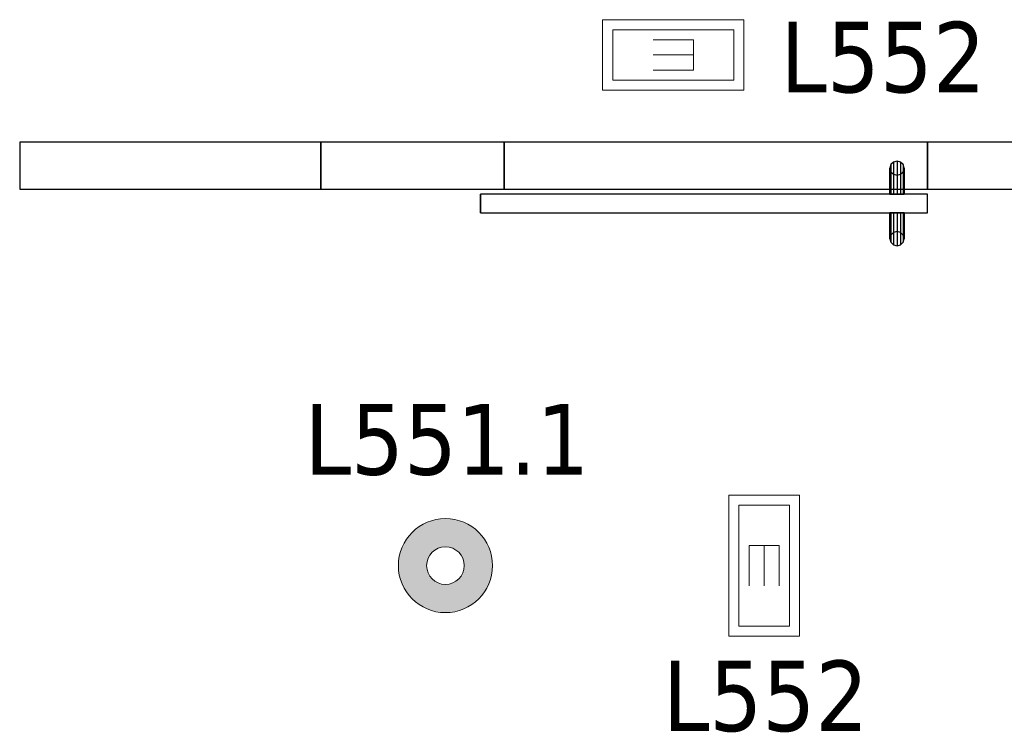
# Model space of a CAD drawing. Header units: metres. Extents: x 397.7 to 427.5, y 12.7 to 28.4.
# Tile 22 of 128: x 404.4 to 406.5, y 24.7 to 26.2. Entities that reach past the tile are written whole.
import ezdxf

# ---------------------------------------------------------------- set-up
doc = ezdxf.new("R2010")
doc.units = ezdxf.units.M
doc.layers.add('01_CARPINTERIA', color=5, linetype='Continuous', lineweight=25, true_color=0x0000ff)
for name, color, linetype, lineweight in [('A-DETL-GENF-OTLN', 7, 'Continuous', 18), ('A-GENM-____-OTLN', 7, 'Continuous', 18), ('A-WALL-____-MCUT', 7, 'Continuous', 25), ('A-WALL-____-OTLN', 7, 'Continuous', 25), ('E-LITE-____-IDEN', 7, 'Continuous', 30), ('E-LITE-EQPM-IDEN', 7, 'Continuous', 30)]:
    doc.layers.add(name, color=color, linetype=linetype, lineweight=lineweight)
doc.styles.add('Tahoma_4', font='tahoma.ttf', dxfattribs={"height": 0.15})

# ---------------------------------------------------------------- blocks, each defined once
blk = doc.blocks.new('Family - Evans P5-151249-08_ENLLUMENAT_P5')
at = {"layer": 'A-WALL-____-MCUT', "color": 253, "true_color": 0xaaaaaa}
for p, q in [((0.3889, 0.1), (0, 0.1)), ((0, 0.1), (0, 0)), ((0.3889, 0), (0.3889, 0.1)), ((0, 0), (0.3889, 0))]:
    blk.add_line(p, q, dxfattribs=at)
at = {"layer": 'A-WALL-____-OTLN', "color": 253, "true_color": 0xaaaaaa}
for p, q in [((1.2889, 0.1), (0, 0.1)), ((0, 0.1), (0, 0)), ((1.2889, 0.1), (0.3889, 0.1)), ((0.3889, 0.1), (0.3889, 0)), ((1.2889, 0), (1.2889, 0.1)), ((1.2889, 0), (1.2889, 0.1)), ((0, 0), (1.2889, 0)), ((0.3889, 0), (1.2889, 0))]:
    blk.add_line(p, q, dxfattribs=at)
at = {"layer": 'A-WALL-____-OTLN', "color": 253, "lineweight": 18, "true_color": 0xaaaaaa}
blk.add_line((0, 0), (1.2889, 0), dxfattribs=at)
blk = doc.blocks.new('Family - Vano porta P5-151251-08_ENLLUMENAT_P5')
at = {"layer": 'A-GENM-____-OTLN', "color": 253, "true_color": 0xaaaaaa}
for p, q in [((406.3659, 25.9295), (405.4659, 25.9295)), ((405.4659, 25.9295), (405.4659, 25.8295)), ((405.4659, 25.9295), (406.3659, 25.9295)), ((405.4659, 25.8295), (405.4659, 25.9295)), ((406.3659, 25.8295), (406.3659, 25.9295)), ((406.3659, 25.8295), (406.3659, 25.9295)), ((405.4659, 25.8295), (406.3659, 25.8295)), ((406.3659, 25.8295), (405.4659, 25.8295))]:
    blk.add_line(p, q, dxfattribs=at)
blk = doc.blocks.new('Family - LONDR55-XX_ZZ-ARQ-CAA-M3D-Londres55-151668-08_ENLLUMENAT_P5')
at = {"layer": '01_CARPINTERIA', "color": 161, "true_color": 0xaaaaff}
for p, q in [((0.052, 0.2125), (0.05, 0.205)), ((0.052, 0.2125), (0.05, 0.205)), ((0.0575, 0.218), (0.052, 0.2125)), ((0.0575, 0.218), (0.052, 0.2125)), ((0.052, 0.15), (0.052, 0.2125)), ((0.065, 0.22), (0.0575, 0.218)), ((0.065, 0.22), (0.0575, 0.218)), ((0.0575, 0.15), (0.0575, 0.218)), ((0.0725, 0.218), (0.065, 0.22)), ((0.0725, 0.218), (0.065, 0.22)), ((0.065, 0.15), (0.065, 0.22)), ((0.078, 0.2125), (0.0725, 0.218)), ((0.078, 0.2125), (0.0725, 0.218)), ((0.0725, 0.15), (0.0725, 0.218)), ((0.08, 0.205), (0.078, 0.2125)), ((0.08, 0.205), (0.078, 0.2125)), ((0.078, 0.15), (0.078, 0.2125)), ((0.05, 0.205), (0.052, 0.1975)), ((0.05, 0.15), (0.05, 0.205)), ((0.05, 0.205), (0.052, 0.1975)), ((0.052, 0.1975), (0.0575, 0.192)), ((0.052, 0.15), (0.052, 0.1975)), ((0.052, 0.1975), (0.0575, 0.192)), ((0.0575, 0.192), (0.065, 0.19)), ((0.0575, 0.15), (0.0575, 0.192)), ((0.0575, 0.192), (0.065, 0.19)), ((0.065, 0.19), (0.0725, 0.192)), ((0.065, 0.19), (0.0725, 0.192)), ((0.065, 0.15), (0.065, 0.19)), ((0.0725, 0.192), (0.078, 0.1975)), ((0.0725, 0.192), (0.078, 0.1975)), ((0.0725, 0.15), (0.0725, 0.192)), ((0.078, 0.1975), (0.08, 0.205)), ((0.078, 0.1975), (0.08, 0.205)), ((0.078, 0.15), (0.078, 0.1975)), ((0.08, 0.205), (0.08, 0.15)), ((0.95, 0.15), (0, 0.15)), ((0, 0.15), (0, 0.11)), ((0.95, 0.15), (0, 0.15)), ((0, 0.15), (0, 0.11)), ((0.052, 0.15), (0.05, 0.15)), ((0.05, 0.15), (0.052, 0.15)), ((0.0575, 0.15), (0.052, 0.15)), ((0.052, 0.15), (0.0575, 0.15)), ((0.065, 0.15), (0.0575, 0.15)), ((0.0575, 0.15), (0.065, 0.15)), ((0.0725, 0.15), (0.065, 0.15)), ((0.065, 0.15), (0.0725, 0.15)), ((0.078, 0.15), (0.0725, 0.15)), ((0.0725, 0.15), (0.078, 0.15)), ((0.078, 0.15), (0.08, 0.15)), ((0.08, 0.15), (0.078, 0.15)), ((0.95, 0.11), (0.95, 0.15)), ((0.95, 0.15), (0.95, 0.11)), ((0, 0.11), (0.95, 0.11)), ((0, 0.11), (0.95, 0.11)), ((0.05, 0.055), (0.05, 0.11)), ((0.052, 0.11), (0.05, 0.11)), ((0.05, 0.11), (0.052, 0.11)), ((0.052, 0.0475), (0.052, 0.11)), ((0.052, 0.0625), (0.052, 0.11)), ((0.0575, 0.11), (0.052, 0.11)), ((0.052, 0.11), (0.0575, 0.11)), ((0.0575, 0.042), (0.0575, 0.11)), ((0.0575, 0.068), (0.0575, 0.11)), ((0.065, 0.11), (0.0575, 0.11)), ((0.0575, 0.11), (0.065, 0.11)), ((0.065, 0.04), (0.065, 0.11)), ((0.065, 0.07), (0.065, 0.11)), ((0.0725, 0.11), (0.065, 0.11)), ((0.065, 0.11), (0.0725, 0.11)), ((0.0725, 0.042), (0.0725, 0.11)), ((0.0725, 0.068), (0.0725, 0.11)), ((0.078, 0.11), (0.0725, 0.11)), ((0.0725, 0.11), (0.078, 0.11)), ((0.078, 0.0475), (0.078, 0.11)), ((0.078, 0.0625), (0.078, 0.11)), ((0.078, 0.11), (0.08, 0.11)), ((0.08, 0.11), (0.078, 0.11)), ((0.08, 0.11), (0.08, 0.055)), ((0.0575, 0.068), (0.052, 0.0625)), ((0.0575, 0.068), (0.052, 0.0625)), ((0.065, 0.07), (0.0575, 0.068)), ((0.065, 0.07), (0.0575, 0.068)), ((0.0725, 0.068), (0.065, 0.07)), ((0.0725, 0.068), (0.065, 0.07)), ((0.078, 0.0625), (0.0725, 0.068)), ((0.078, 0.0625), (0.0725, 0.068)), ((0.052, 0.0625), (0.05, 0.055)), ((0.052, 0.0625), (0.05, 0.055)), ((0.05, 0.055), (0.052, 0.0475)), ((0.05, 0.055), (0.052, 0.0475)), ((0.052, 0.0475), (0.0575, 0.042)), ((0.052, 0.0475), (0.0575, 0.042)), ((0.0575, 0.042), (0.065, 0.04)), ((0.0575, 0.042), (0.065, 0.04)), ((0.065, 0.04), (0.0725, 0.042)), ((0.065, 0.04), (0.0725, 0.042)), ((0.0725, 0.042), (0.078, 0.0475)), ((0.0725, 0.042), (0.078, 0.0475)), ((0.08, 0.055), (0.078, 0.0625)), ((0.08, 0.055), (0.078, 0.0625)), ((0.078, 0.0475), (0.08, 0.055)), ((0.078, 0.0475), (0.08, 0.055))]:
    blk.add_line(p, q, dxfattribs=at)
blk = doc.blocks.new('Family - Porta P5-151669-08_ENLLUMENAT_P5')
blk.add_blockref('Family - LONDR55-XX_ZZ-ARQ-CAA-M3D-Londres55-151668-08_ENLLUMENAT_P5', (0, 0))
blk = doc.blocks.new('Family - Evans P5-151683-08_ENLLUMENAT_P5')
at = {"layer": 'A-WALL-____-MCUT', "color": 253, "true_color": 0xaaaaaa}
for p, q in [((2.6995, 0.1), (0, 0.1)), ((0, 0.1), (0, 0)), ((0, 0), (2.6995, 0))]:
    blk.add_line(p, q, dxfattribs=at)
at = {"layer": 'A-WALL-____-OTLN', "color": 253, "true_color": 0xaaaaaa}
for p, q in [((2.6995, 0.1), (0, 0.1)), ((0, 0.1), (0, 0)), ((0, 0), (2.6995, 0))]:
    blk.add_line(p, q, dxfattribs=at)
at = {"layer": 'A-WALL-____-OTLN', "color": 253, "lineweight": 18, "true_color": 0xaaaaaa}
blk.add_line((0, 0), (2.6995, 0), dxfattribs=at)
blk = doc.blocks.new('Family - Evans P5-151946-08_ENLLUMENAT_P5')
at = {"layer": 'A-WALL-____-MCUT', "color": 253, "true_color": 0xaaaaaa}
for p, q in [((0.64, 0.1), (0, 0.1)), ((0, 0.1), (0, 0)), ((0.64, 0), (0.64, 0.1)), ((0, 0), (0.64, 0))]:
    blk.add_line(p, q, dxfattribs=at)
at = {"layer": 'A-WALL-____-OTLN', "color": 253, "true_color": 0xaaaaaa}
for p, q in [((0.64, 0.1), (0, 0.1)), ((0, 0.1), (0, 0)), ((0.64, 0), (0.64, 0.1)), ((0, 0), (0.64, 0))]:
    blk.add_line(p, q, dxfattribs=at)
at = {"layer": 'A-WALL-____-OTLN', "color": 253, "lineweight": 18, "true_color": 0xaaaaaa}
blk.add_line((0, 0), (0.64, 0), dxfattribs=at)
blk = doc.blocks.new('LONDR55-XX_ZZ-ARQ-CAA-M3D-Londres55_ifc-1-08_ENLLUMENAT_P5')
at = {"layer": '01_CARPINTERIA', "color": 253, "lineweight": 18, "true_color": 0xaaaaaa, "rotation": 180}
blk.add_blockref('Family - Porta P5-151669-08_ENLLUMENAT_P5', (406.3659, 25.9295), dxfattribs=at)
at = {"layer": 'A-GENM-____-OTLN', "color": 253, "lineweight": 18, "true_color": 0xaaaaaa}
blk.add_blockref('Family - Vano porta P5-151251-08_ENLLUMENAT_P5', (0, 0), dxfattribs=at)
at = {"layer": 'A-WALL-____-OTLN', "color": 253, "lineweight": 18, "true_color": 0xaaaaaa}
for name, p in [('Family - Evans P5-151946-08_ENLLUMENAT_P5', (404.437, 25.8295)), ('Family - Evans P5-151249-08_ENLLUMENAT_P5', (405.077, 25.8295)), ('Family - Evans P5-151683-08_ENLLUMENAT_P5', (406.3659, 25.8295))]:
    blk.add_blockref(name, p, dxfattribs=at)
blk = doc.blocks.new('ZYR_06_02_02 Down Superficie - L 02-834884-08_ENLLUMENAT_P5')
at = {"layer": 'A-DETL-GENF-OTLN', "true_color": 0x00c400}
h = blk.add_hatch(color=92, dxfattribs=at)
h.paths.add_polyline_path([(0, -0.1), (0.0259, -0.0966), (0.05, -0.0866), (0.0707, -0.0707), (0.0866, -0.05), (0.0966, -0.0259), (0.1, 0), (0.0966, 0.0259), (0.0866, 0.05), (0.0707, 0.0707), (0.05, 0.0866), (0.0259, 0.0966), (0, 0.1), (-0.0259, 0.0966), (-0.05, 0.0866), (-0.0707, 0.0707), (-0.0866, 0.05), (-0.0966, 0.0259), (-0.1, 0), (-0.0966, -0.0259), (-0.0866, -0.05), (-0.0707, -0.0707), (-0.05, -0.0866), (-0.0259, -0.0966)])
h.paths.add_polyline_path([(0, -0.04), (-0.0104, -0.0386), (-0.02, -0.0346), (-0.0283, -0.0283), (-0.0346, -0.02), (-0.0386, -0.0104), (-0.04, 0), (-0.0386, 0.0104), (-0.0346, 0.02), (-0.0283, 0.0283), (-0.02, 0.0346), (-0.0104, 0.0386), (0, 0.04), (0.0104, 0.0386), (0.02, 0.0346), (0.0283, 0.0283), (0.0346, 0.02), (0.0386, 0.0104), (0.04, 0), (0.0386, -0.0104), (0.0346, -0.02), (0.0283, -0.0283), (0.02, -0.0346), (0.0104, -0.0386)])
at = {"layer": 'A-DETL-GENF-OTLN', "color": 92, "true_color": 0x00c400}
for radius in [0.1, 0.04]:
    blk.add_circle((0, 0), radius, dxfattribs=at)
for radius, start, end in [(0.1, 360, 180), (0.04, 0, 180), (0.1, 180, 360), (0.04, 180, 0)]:
    blk.add_arc((0, 0), radius, start, end, dxfattribs=at)
blk = doc.blocks.new('ZYR_06_03 Emer Sostre Rect - 02 Emergencia Superficie 02-829066-08_ENLLUMENAT_P5')
at = {"layer": 'A-DETL-GENF-OTLN', "color": 6, "true_color": 0xff00ff}
for p, q in [((-0.15, 0.075), (0.15, 0.075)), ((-0.15, -0.075), (-0.15, 0.075)), ((0.15, 0.075), (0.15, -0.075)), ((-0.1286, 0.0536), (0.1286, 0.0536)), ((-0.1286, -0.0536), (-0.1286, 0.0536)), ((0.1286, 0.0536), (0.1286, -0.0536)), ((-0.0429, 0.0321), (-0.0429, -0.0321)), ((-0.0429, 0.0321), (0.0429, 0.0321)), ((-0.0429, 0), (0.0429, 0)), ((-0.0429, -0.0321), (0.0429, -0.0321)), ((0.1286, -0.0536), (-0.1286, -0.0536)), ((0.15, -0.075), (-0.15, -0.075))]:
    blk.add_line(p, q, dxfattribs=at)

msp = doc.modelspace()

# ---------------------------------------------------------------- block references
at = {"lineweight": 5}
msp.add_blockref('LONDR55-XX_ZZ-ARQ-CAA-M3D-Londres55_ifc-1-08_ENLLUMENAT_P5', (0, 0), dxfattribs=at)
at = {"layer": 'A-DETL-GENF-OTLN', "color": 6, "true_color": 0xff00ff}
for p, rotation in [((405.8254, 26.1151), 180), ((406.0186, 25.0295), 269.9999999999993)]:
    msp.add_blockref('ZYR_06_03 Emer Sostre Rect - 02 Emergencia Superficie 02-829066-08_ENLLUMENAT_P5', p, dxfattribs=dict(at, rotation=rotation))
at = {"layer": 'A-DETL-GENF-OTLN', "color": 92, "true_color": 0x00c400}
msp.add_blockref('ZYR_06_02_02 Down Superficie - L 02-834884-08_ENLLUMENAT_P5', (405.3415, 25.0295), dxfattribs=at)

# ---------------------------------------------------------------- texts
at = {"layer": 'E-LITE-EQPM-IDEN', "insert": (405.0423, 25.3728), "char_height": 0.15, "width": 0.721519, "attachment_point": 1, "style": 'Tahoma_4'}
msp.add_mtext('L551.1', dxfattribs=at)

# ---------------------------------------------------------------- next in the draw order: texts
at = {"layer": 'E-LITE-____-IDEN', "char_height": 0.15, "width": 0.517088, "attachment_point": 1, "style": 'Tahoma_4', "bg_fill": 3, "box_fill_scale": 1.25, "bg_fill_color": 256, "bg_fill_true_color": 13158600, "bg_fill_transparency": 0}
for insert in [(406.0531, 26.1856), (405.8036, 24.8277)]:
    msp.add_mtext('L552', dxfattribs=dict(at, insert=insert))

doc.saveas('drawing.dxf')
